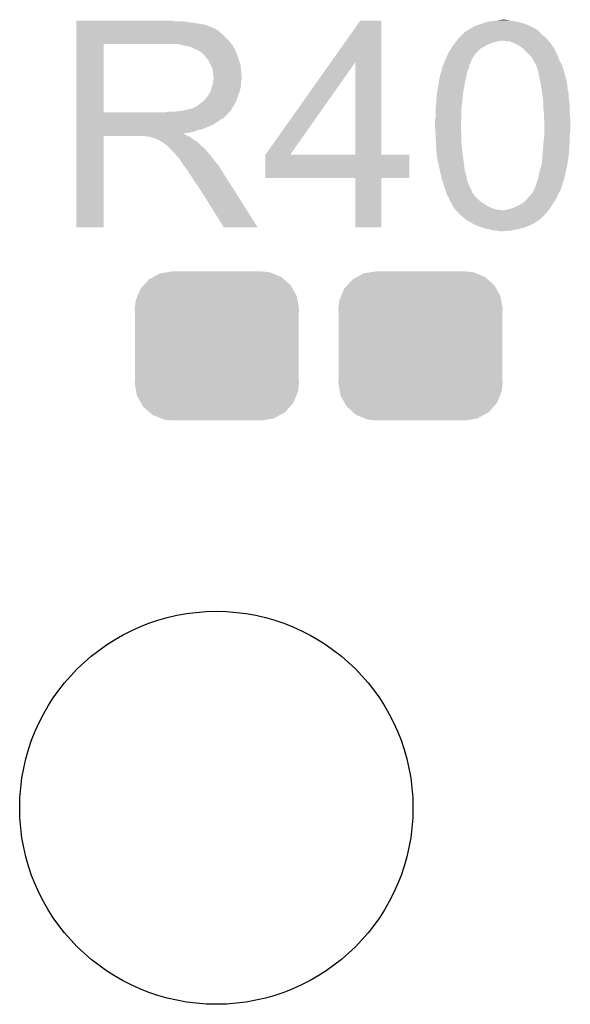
# Model space of a CAD drawing. Extents: x -4 to 126, y -8 to 66.
# Tile 70 of 256: x 27.06 to 29.66, y 46.01 to 50.66. Entities that reach past the tile are written whole.
import ezdxf

# ---------------------------------------------------------------- set-up
doc = ezdxf.new("R2010")
doc.units = 0
doc.layers.get('0').update_dxf_attribs({"linetype": 'CONTINUOUS'})
doc.layers.add('CLICKER_2_FOR_TMPM4L4A_V104_GTO', color=11, linetype='CONTINUOUS')
doc.layers.add('CLICKER_2_FOR_TMPM4L4A_V104_GTS', color=8, linetype='CONTINUOUS')

# ---------------------------------------------------------------- blocks, each defined once
blk = doc.blocks.new('CUSTOM_189')
for points in [[(-0.320744, 0.31339), (-0.298526, 0.325596), (0.317222, 0.31339), (0.30335, 0.325596)], [(-0.298526, 0.325596), (-0.268438, 0.342124), (0.30335, 0.325596), (0.2622, 0.342124)], [(-0.268438, 0.342124), (-0.233628, 0.347838), (0.2622, 0.342124), (0.247972, 0.347838)], [(-0.233628, 0.347838), (-0.20955, 0.35179), (0.247972, 0.347838), (0.20955, 0.35179)], [(-0.360486, 0.26887), (-0.34504, 0.286174), (0.357822, 0.26887), (0.348152, 0.286174)], [(-0.34504, 0.286174), (-0.320744, 0.31339), (0.348152, 0.286174), (0.317222, 0.31339)], [(-0.383124, 0.213652), (-0.37475, 0.234078), (0.380766, 0.213652), (0.377262, 0.234078)], [(-0.37475, 0.234078), (-0.360486, 0.26887), (0.377262, 0.234078), (0.357822, 0.26887)], [(-0.38735, 0.17526), (-0.383124, 0.213652), (0.38735, 0.17526), (0.380766, 0.213652)], [(-0.38608, 0.154124), (-0.38735, 0.17526), (0.38608, 0.154124), (0.38735, 0.17526)], [(-0.38608, -0.154124), (-0.38608, 0.154124), (0.38608, -0.154124), (0.38608, 0.154124)], [(-0.38735, -0.17526), (-0.38608, -0.154124), (0.38735, -0.17526), (0.38608, -0.154124)], [(-0.380764, -0.213652), (-0.38735, -0.17526), (0.383124, -0.213652), (0.38735, -0.17526)], [(-0.377262, -0.234078), (-0.380764, -0.213652), (0.374748, -0.234078), (0.383124, -0.213652)], [(-0.35782, -0.26887), (-0.377262, -0.234078), (0.360486, -0.26887), (0.374748, -0.234078)], [(-0.348152, -0.286174), (-0.35782, -0.26887), (0.345038, -0.286174), (0.360486, -0.26887)], [(-0.31722, -0.31339), (-0.348152, -0.286174), (0.320744, -0.31339), (0.345038, -0.286174)], [(-0.30335, -0.325596), (-0.31722, -0.31339), (0.298524, -0.325596), (0.320744, -0.31339)], [(-0.262198, -0.342124), (-0.30335, -0.325596), (0.268438, -0.342124), (0.298524, -0.325596)], [(-0.247972, -0.347838), (-0.262198, -0.342124), (0.233626, -0.347838), (0.268438, -0.342124)], [(-0.20955, -0.35179), (-0.247972, -0.347838), (0.20955, -0.35179), (0.233626, -0.347838)]]:
    blk.add_solid(points)
blk = doc.blocks.new('ROUND_43')
blk.add_circle((0, 0), 0.9271)

msp = doc.modelspace()

# ---------------------------------------------------------------- linework, layer by layer
at = {"layer": 'CLICKER_2_FOR_TMPM4L4A_V104_GTO'}
for points in [[(27.33042, 50.65014), (27.330422, 50.65268), (27.795222, 50.65014), (27.782522, 50.65268)], [(27.33042, 50.64506), (27.33042, 50.65014), (27.86634, 50.64506), (27.835862, 50.65014)], [(27.33042, 50.63998), (27.33042, 50.64506), (27.9019, 50.63998), (27.86634, 50.64506)], [(27.33042, 50.634898), (27.33042, 50.63998), (27.932382, 50.634898), (27.9019, 50.63998)], [(28.530704, 50.457042), (28.668974, 50.652658), (28.768048, 50.457042), (28.76804, 50.652658)], [(28.668974, 50.652658), (28.66899, 50.65268), (28.76804, 50.652658), (28.66899, 50.65268)], [(29.23794, 50.63744), (29.253174, 50.642518), (29.446218, 50.63744), (29.43098, 50.642518)], [(29.253174, 50.642518), (29.26842, 50.6476), (29.43098, 50.642518), (29.40812, 50.6476)], [(29.26842, 50.6476), (29.30144, 50.65268), (29.40812, 50.6476), (29.3878, 50.65268)], [(29.30144, 50.65268), (29.32049, 50.65522), (29.3878, 50.65268), (29.37002, 50.65522)], [(29.32049, 50.65522), (29.339542, 50.65776), (29.37002, 50.65522), (29.35224, 50.65776)], [(27.330418, 50.556158), (27.33042, 50.591722), (28.05176, 50.556158), (28.016198, 50.591722)], [(27.33042, 50.62982), (27.33042, 50.634898), (27.94762, 50.62982), (27.932382, 50.634898)], [(27.33042, 50.62474), (27.33042, 50.62982), (27.960324, 50.62474), (27.94762, 50.62982)], [(27.33042, 50.624738), (27.33042, 50.62474), (27.962864, 50.624738), (27.960324, 50.62474)], [(27.33042, 50.61966), (27.33042, 50.624738), (27.97302, 50.61966), (27.962864, 50.624738)], [(27.33042, 50.614578), (27.33042, 50.61966), (27.985722, 50.614578), (27.97302, 50.61966)], [(27.33042, 50.60442), (27.33042, 50.614578), (28.00096, 50.60442), (27.985722, 50.614578)], [(27.33042, 50.591722), (27.33042, 50.60442), (28.016198, 50.591722), (28.00096, 50.60442)], [(29.149042, 50.58664), (29.161746, 50.59934), (29.5275, 50.58664), (29.5148, 50.59934)], [(29.161746, 50.59934), (29.164286, 50.599346), (29.5148, 50.59934), (29.514794, 50.599346)], [(29.164286, 50.599346), (29.16682, 50.60188), (29.514794, 50.599346), (29.51226, 50.60188)], [(29.16682, 50.60188), (29.169364, 50.604422), (29.51226, 50.60188), (29.509084, 50.604422)], [(29.169364, 50.604422), (29.174442, 50.606962), (29.509084, 50.604422), (29.505908, 50.606962)], [(29.174442, 50.606962), (29.182062, 50.61204), (29.505908, 50.606962), (29.49956, 50.61204)], [(29.182062, 50.61204), (29.192218, 50.61712), (29.49956, 50.61204), (29.491096, 50.61712)], [(29.192218, 50.61712), (29.19628, 50.61966), (29.491096, 50.61712), (29.486862, 50.61966)], [(29.19628, 50.61966), (29.200338, 50.622196), (29.486862, 50.61966), (29.479256, 50.622196)], [(29.200338, 50.622196), (29.204374, 50.624718), (29.479256, 50.622196), (29.47924, 50.624718)], [(29.204374, 50.624718), (29.204408, 50.62474), (29.47924, 50.624718), (29.476704, 50.62474)], [(29.204408, 50.62474), (29.21254, 50.629822), (29.476704, 50.62474), (29.465268, 50.629822)], [(29.21254, 50.629822), (29.22947, 50.6349), (29.465268, 50.629822), (29.453838, 50.6349)], [(29.22947, 50.6349), (29.23794, 50.63744), (29.453838, 50.6349), (29.446218, 50.63744)], [(27.330418, 50.54346), (27.330418, 50.556158), (28.061636, 50.54346), (28.05176, 50.556158)], [(29.110684, 50.54092), (29.116018, 50.548538), (29.27096, 50.54092), (29.291278, 50.548538)], [(29.116018, 50.548538), (29.11602, 50.54854), (29.291278, 50.548538), (29.291284, 50.54854)], [(29.11602, 50.54854), (29.120176, 50.55362), (29.291284, 50.54854), (29.30906, 50.55362)], [(29.120176, 50.55362), (29.122256, 50.556162), (29.30906, 50.55362), (29.324302, 50.556162)], [(29.122256, 50.556162), (29.124332, 50.5587), (29.324302, 50.556162), (29.331924, 50.5587)], [(29.124332, 50.5587), (29.134722, 50.5714), (29.556168, 50.5587), (29.545282, 50.5714)], [(29.134722, 50.5714), (29.138878, 50.576478), (29.545282, 50.5714), (29.539358, 50.576478)], [(29.138878, 50.576478), (29.149042, 50.58664), (29.539358, 50.576478), (29.5275, 50.58664)], [(29.354782, 50.55616), (29.339538, 50.5587), (29.558346, 50.55616), (29.556168, 50.5587)], [(29.370022, 50.556158), (29.354782, 50.55616), (29.558348, 50.556158), (29.558346, 50.55616)], [(29.377632, 50.553622), (29.370022, 50.556158), (29.56052, 50.553622), (29.558348, 50.556158)], [(29.38526, 50.55108), (29.377632, 50.553622), (29.562428, 50.55108), (29.56052, 50.553622)], [(29.397962, 50.546), (29.38526, 50.55108), (29.566238, 50.546), (29.562428, 50.55108)], [(29.420822, 50.5333), (29.397962, 50.546), (29.575762, 50.5333), (29.566238, 50.546)], [(27.330412, 50.220902), (27.330418, 50.54344), (27.45994, 50.220902), (27.459942, 50.54344)], [(27.330418, 50.54344), (27.330418, 50.54346), (27.459942, 50.54344), (27.76728, 50.54346)], [(27.8384, 50.53584), (27.805382, 50.54346), (28.067562, 50.53584), (28.061636, 50.54346)], [(27.852388, 50.533296), (27.8384, 50.53584), (28.06954, 50.533296), (28.067562, 50.53584)], [(27.866342, 50.530758), (27.852388, 50.533296), (28.069544, 50.530758), (28.06954, 50.533296)], [(27.866352, 50.530754), (27.866342, 50.530758), (28.069544, 50.530754), (28.069544, 50.530758)], [(27.88666, 50.5206), (27.866352, 50.530754), (28.07716, 50.5206), (28.069544, 50.530754)], [(27.90444, 50.51298), (27.88666, 50.5206), (28.080208, 50.51298), (28.07716, 50.5206)], [(27.91291, 50.5079), (27.90444, 50.51298), (28.08224, 50.5079), (28.080208, 50.51298)], [(27.91714, 50.505362), (27.91291, 50.5079), (28.083328, 50.505362), (28.08224, 50.5079)], [(27.924762, 50.500278), (27.91714, 50.505362), (28.085508, 50.500278), (28.083328, 50.505362)], [(27.9273, 50.49774), (27.924762, 50.500278), (28.086596, 50.49774), (28.085508, 50.500278)], [(29.083, 50.497742), (29.084522, 50.50028), (29.213048, 50.497742), (29.21508, 50.50028)], [(29.084522, 50.50028), (29.096714, 50.520602), (29.21508, 50.50028), (29.235402, 50.520602)], [(29.096714, 50.520602), (29.098238, 50.52314), (29.235402, 50.520602), (29.239632, 50.52314)], [(29.098238, 50.52314), (29.101794, 50.52822), (29.239632, 50.52314), (29.2481, 50.52822)], [(29.101794, 50.52822), (29.110684, 50.54092), (29.2481, 50.52822), (29.27096, 50.54092)], [(29.424208, 50.53076), (29.420822, 50.5333), (29.5783, 50.53076), (29.575762, 50.5333)], [(29.434366, 50.52314), (29.424208, 50.53076), (29.58338, 50.52314), (29.5783, 50.53076)], [(29.44114, 50.518058), (29.434366, 50.52314), (29.585414, 50.518058), (29.58338, 50.52314)], [(29.44876, 50.510438), (29.44114, 50.518058), (29.58846, 50.510438), (29.585414, 50.518058)], [(29.46654, 50.492658), (29.44876, 50.510438), (29.59862, 50.492658), (29.58846, 50.510438)], [(27.933834, 50.49012), (27.9273, 50.49774), (28.08986, 50.49012), (28.086596, 50.49774)], [(27.94254, 50.479962), (27.933834, 50.49012), (28.093246, 50.479962), (28.08986, 50.49012)], [(27.951612, 50.46726), (27.94254, 50.479962), (28.09748, 50.46726), (28.093246, 50.479962)], [(27.95524, 50.462178), (27.951612, 50.46726), (28.099006, 50.462178), (28.09748, 50.46726)], [(27.9654, 50.441858), (27.95524, 50.462178), (28.1051, 50.441858), (28.099006, 50.462178)], [(28.221964, 50.020256), (28.530704, 50.457042), (28.338804, 50.020256), (28.646084, 50.457042)], [(28.646098, 50.02022), (28.646084, 50.457042), (28.768062, 50.02022), (28.768048, 50.457042)], [(29.06268, 50.446944), (29.065218, 50.45456), (29.184602, 50.446944), (29.189172, 50.45456)], [(29.065218, 50.45456), (29.06649, 50.459642), (29.189172, 50.45456), (29.192222, 50.459642)], [(29.06649, 50.459642), (29.067762, 50.464724), (29.192222, 50.459642), (29.193492, 50.464724)], [(29.067762, 50.464724), (29.071148, 50.469804), (29.193492, 50.464724), (29.194762, 50.469804)], [(29.071148, 50.469804), (29.07284, 50.47234), (29.194762, 50.469804), (29.196452, 50.47234)], [(29.07284, 50.47234), (29.074872, 50.477422), (29.196452, 50.47234), (29.19984, 50.477422)], [(29.074872, 50.477422), (29.076902, 50.4825), (29.19984, 50.477422), (29.202382, 50.4825)], [(29.076902, 50.4825), (29.07792, 50.485046), (29.202382, 50.4825), (29.20492, 50.485046)], [(29.07792, 50.485046), (29.078936, 50.487584), (29.20492, 50.485046), (29.204924, 50.487584)], [(29.078936, 50.487584), (29.083, 50.497742), (29.204924, 50.487584), (29.213048, 50.497742)], [(29.474162, 50.485036), (29.46654, 50.492658), (29.601162, 50.485036), (29.59862, 50.492658)], [(29.476714, 50.47996), (29.474162, 50.485036), (29.602854, 50.47996), (29.601162, 50.485036)], [(29.47924, 50.479938), (29.476714, 50.47996), (29.60286, 50.479938), (29.602854, 50.47996)], [(29.479242, 50.477416), (29.47924, 50.479938), (29.603702, 50.477416), (29.60286, 50.479938)], [(29.483596, 50.469798), (29.479242, 50.477416), (29.60624, 50.469798), (29.603702, 50.477416)], [(29.496658, 50.446938), (29.483596, 50.469798), (29.61894, 50.446938), (29.60624, 50.469798)], [(27.97302, 50.426616), (27.9654, 50.441858), (28.106626, 50.426616), (28.1051, 50.441858)], [(27.974472, 50.41646), (27.97302, 50.426616), (28.10764, 50.41646), (28.106626, 50.426616)], [(27.97556, 50.408838), (27.974472, 50.41646), (28.108276, 50.408838), (28.10764, 50.41646)], [(27.975562, 50.396138), (27.97556, 50.408838), (28.109334, 50.396138), (28.108276, 50.408838)], [(29.044902, 50.393602), (29.051672, 50.413922), (29.169924, 50.393602), (29.174442, 50.413922)], [(29.051672, 50.413922), (29.052518, 50.41646), (29.174442, 50.413922), (29.175528, 50.41646)], [(29.052518, 50.41646), (29.056328, 50.431702), (29.175528, 50.41646), (29.18206, 50.431702)], [(29.056328, 50.431702), (29.0576, 50.436782), (29.18206, 50.431702), (29.182906, 50.436782)], [(29.0576, 50.436782), (29.057606, 50.441866), (29.182906, 50.436782), (29.183754, 50.441866)], [(29.057606, 50.441866), (29.062678, 50.446942), (29.183754, 50.441866), (29.184602, 50.446942)], [(29.062678, 50.446942), (29.06268, 50.446944), (29.184602, 50.446942), (29.184602, 50.446944)], [(29.49956, 50.441858), (29.496658, 50.446938), (29.620788, 50.441858), (29.61894, 50.446938)], [(29.50718, 50.418998), (29.49956, 50.441858), (29.6291, 50.418998), (29.620788, 50.441858)], [(29.513278, 50.388518), (29.50718, 50.418998), (29.63672, 50.388518), (29.6291, 50.418998)], [(27.973018, 50.350418), (27.975558, 50.368196), (28.10764, 50.350418), (28.10764, 50.368196)], [(27.975558, 50.368196), (27.97556, 50.3682), (28.10764, 50.368196), (28.10764, 50.3682)], [(27.97556, 50.3682), (27.976828, 50.375818), (28.10764, 50.3682), (28.110178, 50.375818)], [(27.9781, 50.388516), (27.975562, 50.396138), (28.10997, 50.388516), (28.109334, 50.396138)], [(27.976828, 50.375818), (27.9781, 50.383438), (28.110178, 50.375818), (28.110178, 50.383438)], [(27.9781, 50.385982), (27.9781, 50.388516), (28.11018, 50.385982), (28.10997, 50.388516)], [(27.9781, 50.383438), (27.9781, 50.385982), (28.110178, 50.383438), (28.11018, 50.385982)], [(29.031352, 50.312322), (29.040666, 50.3682), (29.15412, 50.312322), (29.16428, 50.3682)], [(29.040666, 50.3682), (29.044902, 50.393602), (29.16428, 50.3682), (29.169924, 50.393602)], [(29.513786, 50.385974), (29.513278, 50.388518), (29.636726, 50.385974), (29.63672, 50.388518)], [(29.514294, 50.383434), (29.513786, 50.385974), (29.63926, 50.383434), (29.636726, 50.385974)], [(29.51531, 50.378358), (29.514294, 50.383434), (29.639262, 50.378358), (29.63926, 50.383434)], [(29.516834, 50.370736), (29.51531, 50.378358), (29.6418, 50.370736), (29.639262, 50.378358)], [(29.518358, 50.363118), (29.516834, 50.370736), (29.6418, 50.363118), (29.6418, 50.370736)], [(29.520388, 50.35296), (29.518358, 50.363118), (29.64434, 50.35296), (29.6418, 50.363118)], [(27.960318, 50.312318), (27.965398, 50.325018), (28.09794, 50.312318), (28.102556, 50.325018)], [(27.965398, 50.32502), (27.96794, 50.337718), (28.102558, 50.32502), (28.105098, 50.337718)], [(27.965398, 50.325018), (27.965398, 50.32502), (28.102556, 50.325018), (28.102558, 50.32502)], [(27.96794, 50.337718), (27.973018, 50.350418), (28.105098, 50.337718), (28.10764, 50.350418)], [(29.52242, 50.3428), (29.520388, 50.35296), (29.646372, 50.3428), (29.64434, 50.35296)], [(29.522784, 50.340258), (29.52242, 50.3428), (29.64688, 50.340258), (29.646372, 50.3428)], [(29.524598, 50.327558), (29.522784, 50.340258), (29.646882, 50.327558), (29.64688, 50.340258)], [(29.526776, 50.312316), (29.524598, 50.327558), (29.65196, 50.312316), (29.646882, 50.327558)], [(27.901898, 50.251358), (27.920948, 50.266598), (28.07254, 50.251358), (28.082238, 50.266598)], [(27.920948, 50.266598), (27.927298, 50.271678), (28.082238, 50.266598), (28.08393, 50.271678)], [(27.927298, 50.271678), (27.94, 50.28438), (28.08393, 50.271678), (28.088166, 50.28438)], [(27.94, 50.28438), (27.950158, 50.297078), (28.088166, 50.28438), (28.092398, 50.297078)], [(27.950158, 50.29708), (27.952698, 50.29962), (28.0924, 50.29708), (28.093322, 50.29962)], [(27.950158, 50.297078), (27.950158, 50.29708), (28.092398, 50.297078), (28.0924, 50.29708)], [(27.952698, 50.29962), (27.95524, 50.304698), (28.093322, 50.29962), (28.095168, 50.304698)], [(27.95524, 50.304698), (27.960318, 50.312318), (28.095168, 50.304698), (28.09794, 50.312318)], [(29.02712, 50.25898), (29.028164, 50.27676), (29.14904, 50.25898), (29.15158, 50.27676)], [(29.028164, 50.27676), (29.02966, 50.302162), (29.15158, 50.27676), (29.153394, 50.302162)], [(29.02966, 50.302162), (29.031352, 50.312322), (29.153394, 50.302162), (29.15412, 50.312322)], [(29.529316, 50.29454), (29.526776, 50.312316), (29.65196, 50.29454), (29.65196, 50.312316)], [(29.53004, 50.28946), (29.529316, 50.29454), (29.652596, 50.28946), (29.65196, 50.29454)], [(29.53258, 50.261522), (29.53004, 50.28946), (29.656088, 50.261522), (29.652596, 50.28946)], [(27.330412, 50.22088), (27.330412, 50.220902), (27.749498, 50.22088), (27.45994, 50.220902)], [(27.330412, 50.210714), (27.330412, 50.22088), (28.0416, 50.210714), (28.05176, 50.22088)], [(27.749498, 50.22088), (27.767264, 50.223418), (28.05176, 50.22088), (28.054298, 50.223418)], [(27.767264, 50.223418), (27.76728, 50.22342), (28.054298, 50.223418), (28.054298, 50.22342)], [(27.787598, 50.22342), (27.833318, 50.2285), (28.054298, 50.22342), (28.057686, 50.2285)], [(27.833318, 50.2285), (27.873958, 50.23866), (28.057686, 50.2285), (28.06446, 50.23866)], [(27.876496, 50.23866), (27.88412, 50.2412), (28.06446, 50.23866), (28.066076, 50.2412)], [(27.88412, 50.2412), (27.891738, 50.246278), (28.066076, 50.2412), (28.069306, 50.246278)], [(27.891738, 50.246278), (27.901898, 50.251358), (28.069306, 50.246278), (28.07254, 50.251358)], [(29.02458, 50.23612), (29.025144, 50.2412), (29.1465, 50.23612), (29.1465, 50.2412)], [(29.02458, 50.200562), (29.02458, 50.23612), (29.1465, 50.200562), (29.1465, 50.23612)], [(29.025144, 50.2412), (29.02712, 50.25898), (29.1465, 50.2412), (29.14904, 50.25898)], [(29.53258, 50.253898), (29.53258, 50.261522), (29.65704, 50.253898), (29.656088, 50.261522)], [(29.53258, 50.23866), (29.53258, 50.253898), (29.65704, 50.23866), (29.65704, 50.253898)], [(29.53512, 50.215798), (29.53258, 50.23866), (29.65704, 50.215798), (29.65704, 50.23866)], [(27.33041, 50.20818), (27.330412, 50.210714), (28.041578, 50.20818), (28.0416, 50.210714)], [(27.33041, 50.208174), (27.33041, 50.20818), (28.039054, 50.208174), (28.041578, 50.20818)], [(27.33041, 50.192938), (27.33041, 50.208174), (28.023816, 50.192938), (28.039054, 50.208174)], [(27.33041, 50.187858), (27.33041, 50.192938), (28.01366, 50.187858), (28.023816, 50.192938)], [(27.33041, 50.180238), (27.33041, 50.187858), (28.003498, 50.180238), (28.01366, 50.187858)], [(27.33041, 50.165), (27.33041, 50.180238), (27.9781, 50.165), (28.003498, 50.180238)], [(29.02204, 50.185322), (29.024578, 50.200558), (29.145602, 50.185322), (29.1465, 50.200558)], [(29.02204, 50.15738), (29.02204, 50.185322), (29.14396, 50.15738), (29.145602, 50.185322)], [(29.024578, 50.200558), (29.02458, 50.200562), (29.1465, 50.200558), (29.1465, 50.200562)], [(29.53512, 50.21072), (29.53512, 50.215798), (29.65704, 50.21072), (29.65704, 50.215798)], [(29.53512, 50.19802), (29.53512, 50.21072), (29.658312, 50.19802), (29.65704, 50.21072)], [(29.536934, 50.185322), (29.53512, 50.19802), (29.65958, 50.185322), (29.658312, 50.19802)], [(29.53766, 50.180238), (29.536934, 50.185322), (29.65958, 50.180238), (29.65958, 50.185322)], [(29.53766, 50.129438), (29.53766, 50.180238), (29.65958, 50.129438), (29.65958, 50.180238)], [(27.33041, 50.15738), (27.33041, 50.165), (27.96286, 50.15738), (27.9781, 50.165)], [(27.33041, 50.14214), (27.33041, 50.15738), (27.927298, 50.14214), (27.96286, 50.15738)], [(27.33041, 50.137058), (27.33041, 50.14214), (27.904438, 50.137058), (27.927298, 50.14214)], [(27.33041, 50.12944), (27.33041, 50.137058), (27.884118, 50.12944), (27.904438, 50.137058)], [(27.33041, 50.12436), (27.33041, 50.12944), (27.861258, 50.12436), (27.884118, 50.12944)], [(29.02204, 50.157378), (29.02204, 50.15738), (29.14396, 50.157378), (29.14396, 50.15738)], [(29.023244, 50.134522), (29.02204, 50.157378), (29.14396, 50.134522), (29.14396, 50.157378)], [(29.024046, 50.119282), (29.023244, 50.134522), (29.1465, 50.119282), (29.14396, 50.134522)], [(29.53766, 50.1142), (29.53766, 50.129438), (29.65704, 50.1142), (29.65958, 50.129438)], [(27.3304, 49.677342), (27.330408, 50.109098), (27.459918, 49.677342), (27.45994, 50.109098)], [(27.330408, 50.119278), (27.33041, 50.121786), (27.838404, 50.119278), (27.835892, 50.121786)], [(27.330408, 50.116738), (27.330408, 50.119278), (27.843482, 50.116738), (27.838404, 50.119278)], [(27.330408, 50.11166), (27.330408, 50.116738), (27.8511, 50.11166), (27.843482, 50.116738)], [(27.330408, 50.10912), (27.330408, 50.11166), (27.85745, 50.10912), (27.8511, 50.11166)], [(27.330408, 50.109098), (27.330408, 50.10912), (27.45994, 50.109098), (27.652978, 50.10912)], [(27.33041, 50.121786), (27.33041, 50.12436), (27.835892, 50.121786), (27.861258, 50.12436)], [(27.663138, 50.10658), (27.652978, 50.10912), (27.863798, 50.10658), (27.85745, 50.10912)], [(27.675838, 50.106578), (27.675834, 50.10658), (27.863802, 50.106578), (27.863798, 50.10658)], [(27.678374, 50.104046), (27.675838, 50.106578), (27.86742, 50.104046), (27.863802, 50.106578)], [(27.680916, 50.10404), (27.678374, 50.104046), (27.867428, 50.10404), (27.86742, 50.104046)], [(27.711398, 50.09388), (27.680916, 50.10404), (27.881942, 50.09388), (27.867428, 50.10404)], [(27.721558, 50.0888), (27.711398, 50.09388), (27.889198, 50.0888), (27.881942, 50.09388)], [(27.729178, 50.083722), (27.721558, 50.0888), (27.897662, 50.083722), (27.889198, 50.0888)], [(27.734256, 50.081182), (27.729178, 50.083722), (27.901896, 50.081182), (27.897662, 50.083722)], [(27.736794, 50.08118), (27.734256, 50.081182), (27.9019, 50.08118), (27.901896, 50.081182)], [(27.736798, 50.081178), (27.736794, 50.08118), (27.901902, 50.081178), (27.9019, 50.08118)], [(27.73934, 50.078642), (27.736798, 50.081178), (27.904438, 50.078642), (27.901902, 50.081178)], [(29.026318, 50.076102), (29.024046, 50.119282), (29.1465, 50.076102), (29.1465, 50.119282)], [(29.533214, 50.07864), (29.537658, 50.114198), (29.65704, 50.07864), (29.65704, 50.114198)], [(29.537658, 50.114198), (29.53766, 50.1142), (29.65704, 50.114198), (29.65704, 50.1142)], [(27.7495, 50.07102), (27.73934, 50.078642), (27.91206, 50.07102), (27.904438, 50.078642)], [(27.762198, 50.060862), (27.7495, 50.07102), (27.922218, 50.060862), (27.91206, 50.07102)], [(27.762202, 50.060858), (27.762198, 50.060862), (27.922222, 50.060858), (27.922218, 50.060862)], [(27.772362, 50.050698), (27.762202, 50.060858), (27.934922, 50.050698), (27.922222, 50.060858)], [(27.7876, 50.03546), (27.772362, 50.050698), (27.94762, 50.03546), (27.934922, 50.050698)], [(27.792678, 50.03038), (27.7876, 50.03546), (27.951976, 50.03038), (27.94762, 50.03546)], [(29.02712, 50.06086), (29.026318, 50.076102), (29.148194, 50.06086), (29.1465, 50.076102)], [(29.027598, 50.05324), (29.02712, 50.06086), (29.14904, 50.05324), (29.148194, 50.06086)], [(29.029184, 50.02784), (29.027598, 50.05324), (29.15158, 50.02784), (29.14904, 50.05324)], [(29.528224, 50.01514), (29.53004, 50.04054), (29.65196, 50.01514), (29.653454, 50.04054)], [(29.53004, 50.04054), (29.531406, 50.05832), (29.653454, 50.04054), (29.6545, 50.05832)], [(29.531406, 50.05832), (29.53258, 50.07356), (29.6545, 50.05832), (29.656404, 50.07356)], [(29.53258, 50.07356), (29.533214, 50.07864), (29.656404, 50.07356), (29.65704, 50.07864)], [(27.800298, 50.02022), (27.792678, 50.03038), (27.960686, 50.02022), (27.951976, 50.03038)], [(27.80157, 50.017682), (27.800298, 50.02022), (27.96286, 50.017682), (27.960686, 50.02022)], [(27.802834, 50.015154), (27.80157, 50.017682), (27.964828, 50.015154), (27.96286, 50.017682)], [(27.80537, 50.01514), (27.802834, 50.015154), (27.964838, 50.01514), (27.964828, 50.015154)], [(27.82062, 49.99482), (27.80537, 50.01514), (27.98064, 49.99482), (27.964838, 50.01514)], [(27.83586, 49.97196), (27.82062, 49.99482), (27.998928, 49.97196), (27.98064, 49.99482)], [(28.22194, 49.911022), (28.221942, 50.020198), (28.900098, 49.911022), (28.90012, 50.020198)], [(28.221942, 50.02022), (28.221944, 50.020226), (28.646098, 50.02022), (28.594884, 50.020226)], [(28.221942, 50.020198), (28.221942, 50.02022), (28.90012, 50.020198), (28.768062, 50.02022)], [(28.221944, 50.020226), (28.221964, 50.020256), (28.594884, 50.020226), (28.338804, 50.020256)], [(29.02966, 50.02022), (29.029184, 50.02784), (29.15262, 50.02022), (29.15158, 50.02784)], [(29.03728, 49.97958), (29.02966, 50.02022), (29.158162, 49.97958), (29.15262, 50.02022)], [(29.52496, 49.977038), (29.5275, 50.00498), (29.645942, 49.977038), (29.650354, 50.00498)], [(29.5275, 50.00498), (29.528224, 50.01514), (29.650354, 50.00498), (29.65196, 50.01514)], [(27.837768, 49.969418), (27.83586, 49.97196), (28.00096, 49.969418), (27.998928, 49.97196)], [(27.8511, 49.95164), (27.837768, 49.969418), (28.012276, 49.95164), (28.00096, 49.969418)], [(27.857874, 49.94148), (27.8511, 49.95164), (28.01874, 49.94148), (28.012276, 49.95164)], [(27.86634, 49.92878), (27.857874, 49.94148), (28.026798, 49.92878), (28.01874, 49.94148)], [(29.038914, 49.97196), (29.03728, 49.97958), (29.1592, 49.97196), (29.158162, 49.97958)], [(29.044356, 49.946562), (29.038914, 49.97196), (29.16174, 49.946562), (29.1592, 49.97196)], [(29.0449, 49.94402), (29.044356, 49.946562), (29.162504, 49.94402), (29.16174, 49.946562)], [(29.050178, 49.92116), (29.0449, 49.94402), (29.16936, 49.92116), (29.162504, 49.94402)], [(29.510564, 49.92116), (29.51734, 49.95164), (29.63418, 49.92116), (29.640952, 49.95164)], [(29.51734, 49.95164), (29.521912, 49.96688), (29.640952, 49.95164), (29.64434, 49.96688)], [(29.521912, 49.96688), (29.52496, 49.977038), (29.64434, 49.96688), (29.645942, 49.977038)], [(27.87904, 49.90846), (27.86634, 49.92878), (28.03969, 49.90846), (28.026798, 49.92878)], [(27.889198, 49.893222), (27.87904, 49.90846), (28.049358, 49.893222), (28.03969, 49.90846)], [(28.646098, 49.911), (28.22194, 49.911022), (28.900098, 49.911), (28.900098, 49.911022)], [(28.6461, 49.910978), (28.646098, 49.911), (28.76804, 49.910978), (28.900098, 49.911)], [(28.64612, 49.677342), (28.6461, 49.910978), (28.768018, 49.677342), (28.76804, 49.910978)], [(29.052522, 49.911), (29.050178, 49.92116), (29.171394, 49.911), (29.16936, 49.92116)], [(29.057602, 49.895762), (29.052522, 49.911), (29.17444, 49.895762), (29.171394, 49.911)], [(29.06268, 49.88052), (29.057602, 49.895762), (29.180156, 49.88052), (29.17444, 49.895762)], [(29.49871, 49.880516), (29.505484, 49.900838), (29.62148, 49.880516), (29.629098, 49.900838)], [(29.505484, 49.900838), (29.507178, 49.90592), (29.629098, 49.900838), (29.630368, 49.90592)], [(29.507178, 49.90592), (29.510564, 49.92116), (29.630368, 49.90592), (29.63418, 49.92116)], [(27.891738, 49.888144), (27.889198, 49.893222), (28.05258, 49.888144), (28.049358, 49.893222)], [(27.899358, 49.880522), (27.891738, 49.888144), (28.057416, 49.880522), (28.05258, 49.888144)], [(28.026358, 49.67733), (27.899358, 49.880522), (28.186334, 49.67733), (28.057416, 49.880522)], [(29.064204, 49.87544), (29.06268, 49.88052), (29.18206, 49.87544), (29.180156, 49.88052)], [(29.0703, 49.85512), (29.064204, 49.87544), (29.19222, 49.85512), (29.18206, 49.87544)], [(29.076226, 49.837346), (29.0703, 49.85512), (29.19984, 49.837346), (29.19222, 49.85512)], [(29.484316, 49.844958), (29.486858, 49.852576), (29.608144, 49.844958), (29.613858, 49.852576)], [(29.486858, 49.852576), (29.48686, 49.852578), (29.613858, 49.852576), (29.613858, 49.852578)], [(29.48686, 49.852578), (29.49194, 49.86274), (29.613858, 49.852578), (29.616402, 49.86274)], [(29.49194, 49.86274), (29.494986, 49.870358), (29.616402, 49.86274), (29.61894, 49.870358)], [(29.494986, 49.870358), (29.497018, 49.875436), (29.61894, 49.870358), (29.621478, 49.875436)], [(29.497018, 49.875436), (29.49702, 49.87544), (29.621478, 49.875436), (29.621478, 49.87544)], [(29.49702, 49.87544), (29.49871, 49.880516), (29.621478, 49.87544), (29.62148, 49.880516)], [(29.077074, 49.834802), (29.076226, 49.837346), (29.204914, 49.834802), (29.19984, 49.837346)], [(29.07792, 49.832262), (29.077074, 49.834802), (29.206186, 49.832262), (29.204914, 49.834802)], [(29.082274, 49.824644), (29.07792, 49.832262), (29.209998, 49.824644), (29.206186, 49.832262)], [(29.08808, 49.814482), (29.082274, 49.824644), (29.22016, 49.814482), (29.209998, 49.824644)], [(29.089172, 49.811938), (29.08808, 49.814482), (29.222702, 49.811938), (29.22016, 49.814482)], [(29.094614, 49.79924), (29.089172, 49.811938), (29.23794, 49.79924), (29.222702, 49.811938)], [(29.436694, 49.79416), (29.446218, 49.801778), (29.58084, 49.79416), (29.58541, 49.801778)], [(29.446218, 49.801778), (29.45638, 49.81194), (29.58541, 49.801778), (29.591508, 49.81194)], [(29.45638, 49.81194), (29.462474, 49.81956), (29.591508, 49.81194), (29.59608, 49.81956)], [(29.462474, 49.81956), (29.466538, 49.824638), (29.59608, 49.81956), (29.598336, 49.824638)], [(29.466538, 49.824638), (29.479234, 49.837334), (29.598336, 49.824638), (29.60398, 49.837334)], [(29.479234, 49.837334), (29.47924, 49.839874), (29.60398, 49.837334), (29.605108, 49.839874)], [(29.47924, 49.839874), (29.481778, 49.842418), (29.605108, 49.839874), (29.60624, 49.842418)], [(29.481778, 49.842418), (29.484316, 49.844958), (29.60624, 49.842418), (29.608144, 49.844958)], [(29.0957, 49.796702), (29.094614, 49.79924), (29.241748, 49.796702), (29.23794, 49.79924)], [(29.10332, 49.784), (29.0957, 49.796702), (29.2608, 49.784), (29.241748, 49.796702)], [(29.10332, 49.783998), (29.10332, 49.784), (29.260804, 49.783998), (29.2608, 49.784)], [(29.1084, 49.773842), (29.10332, 49.783998), (29.279084, 49.773842), (29.260804, 49.783998)], [(29.110094, 49.7713), (29.1084, 49.773842), (29.283658, 49.7713), (29.279084, 49.773842)], [(29.113478, 49.766222), (29.110094, 49.7713), (29.297626, 49.766222), (29.283658, 49.7713)], [(29.116014, 49.761154), (29.113478, 49.766222), (29.311566, 49.761154), (29.297626, 49.766222)], [(29.11819, 49.761142), (29.116014, 49.761154), (29.311598, 49.761142), (29.311566, 49.761154)], [(29.118552, 49.76114), (29.11819, 49.761142), (29.324298, 49.76114), (29.311598, 49.761142)], [(29.12073, 49.7586), (29.118552, 49.76114), (29.339538, 49.7586), (29.324298, 49.76114)], [(29.133798, 49.74336), (29.12073, 49.7586), (29.544772, 49.74336), (29.556964, 49.7586)], [(29.349696, 49.7586), (29.354778, 49.761138), (29.556964, 49.7586), (29.558994, 49.761138)], [(29.354778, 49.761138), (29.37002, 49.76368), (29.558994, 49.761138), (29.561028, 49.76368)], [(29.37002, 49.76368), (29.378912, 49.76622), (29.561028, 49.76368), (29.56306, 49.76622)], [(29.378912, 49.76622), (29.3878, 49.768758), (29.56306, 49.76622), (29.564674, 49.768758)], [(29.3878, 49.768758), (29.410662, 49.77892), (29.564674, 49.768758), (29.57114, 49.77892)], [(29.410662, 49.77892), (29.433518, 49.791618), (29.57114, 49.77892), (29.579222, 49.791618)], [(29.433518, 49.791618), (29.436694, 49.79416), (29.579222, 49.791618), (29.58084, 49.79416)], [(29.136762, 49.74082), (29.133798, 49.74336), (29.54274, 49.74082), (29.544772, 49.74336)], [(29.166398, 49.71542), (29.136762, 49.74082), (29.517334, 49.71542), (29.54274, 49.74082)], [(29.166424, 49.715398), (29.166398, 49.71542), (29.5148, 49.715398), (29.517334, 49.71542)], [(29.16936, 49.71288), (29.166424, 49.715398), (29.514786, 49.71288), (29.5148, 49.715398)], [(29.169372, 49.712874), (29.16936, 49.71288), (29.514786, 49.712874), (29.514786, 49.71288)], [(29.178254, 49.707798), (29.169372, 49.712874), (29.504638, 49.707798), (29.514786, 49.712874)], [(27.459918, 49.67732), (27.3304, 49.677342), (27.459918, 49.67732), (27.459918, 49.677342)], [(28.18634, 49.67732), (28.186334, 49.67733), (28.18634, 49.67732), (28.026358, 49.67733)], [(28.768018, 49.67732), (28.64612, 49.677342), (28.768018, 49.67732), (28.768018, 49.677342)], [(29.19603, 49.69764), (29.178254, 49.707798), (29.489398, 49.69764), (29.504638, 49.707798)], [(29.204918, 49.69256), (29.19603, 49.69764), (29.479238, 49.69256), (29.489398, 49.69764)], [(29.216774, 49.68748), (29.204918, 49.69256), (29.46908, 49.68748), (29.479238, 49.69256)], [(29.2227, 49.68494), (29.216774, 49.68748), (29.462728, 49.68494), (29.46908, 49.68748)], [(29.24302, 49.67732), (29.2227, 49.68494), (29.443678, 49.67732), (29.462728, 49.68494)], [(29.258258, 49.672242), (29.24302, 49.67732), (29.423366, 49.672242), (29.443678, 49.67732)], [(29.276038, 49.6697), (29.258258, 49.672242), (29.4132, 49.6697), (29.423366, 49.672242)], [(29.291278, 49.664622), (29.276038, 49.6697), (29.389502, 49.664622), (29.4132, 49.6697)], [(29.306518, 49.66208), (29.291278, 49.664622), (29.37764, 49.66208), (29.389502, 49.664622)], [(29.326838, 49.65954), (29.316678, 49.66208), (29.339542, 49.65954), (29.37764, 49.66208)]]:
    msp.add_solid(points, dxfattribs=at)

# ---------------------------------------------------------------- block references
at = {"layer": 'CLICKER_2_FOR_TMPM4L4A_V104_GTS'}
for name, p in [('CUSTOM_189', (27.99334, 49.11852)), ('CUSTOM_189', (28.95346, 49.11852)), ('ROUND_43', (27.9908, 46.9392))]:
    msp.add_blockref(name, p, dxfattribs=at)

doc.saveas('drawing.dxf')
